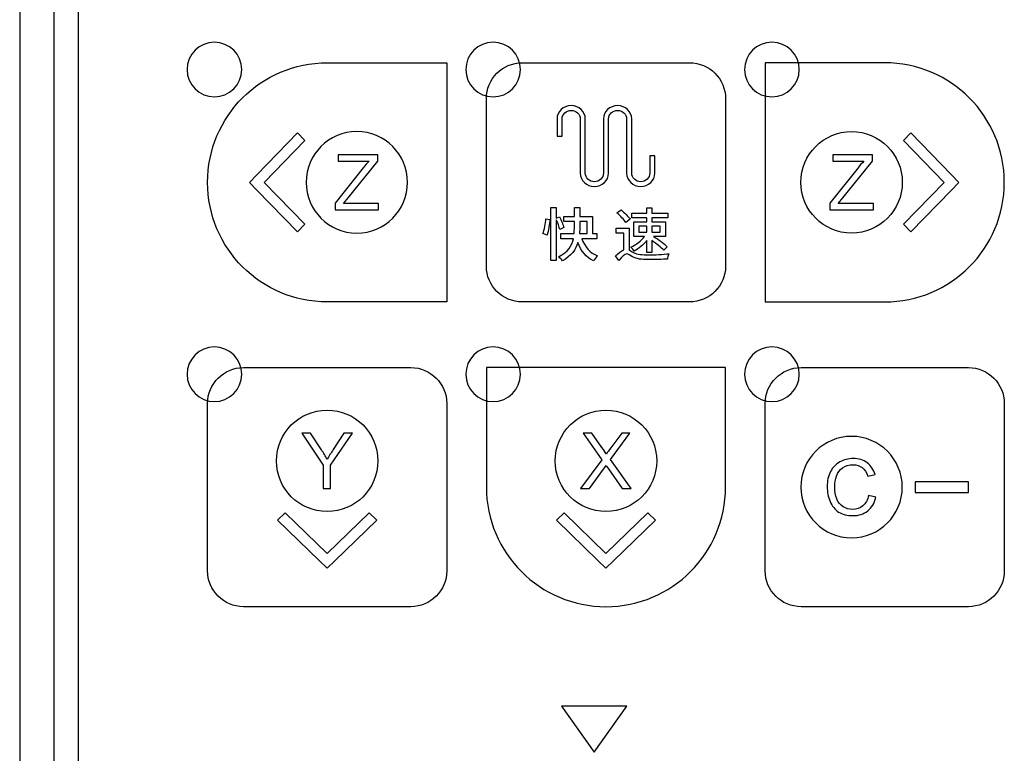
# Model space of a CAD drawing. Header units: millimetres. Extents: x 7180 to 8943, y -2677 to -1782.
# Tile 5 of 101: x 7258 to 7330, y -2426 to -2372. Entities that reach past the tile are written whole.
import ezdxf

# ---------------------------------------------------------------- set-up
doc = ezdxf.new("R2010")
doc.units = ezdxf.units.MM
doc.header["$LTSCALE"] = 3

msp = doc.modelspace()

# ---------------------------------------------------------------- linework, layer by layer
at = {"linetype": 'Continuous', "lineweight": 30}
for p, q in [((7257.996, -2265.614), (7257.996, -2495.614)), ((7260.496, -2269.328), (7260.496, -2491.9)), ((7262.283, -2271.115), (7262.283, -2490.112))]:
    msp.add_line(p, q, dxfattribs=at)
msp.add_lwpolyline([(7323.535, -2406.608), (7327.436, -2406.608), (7327.436, -2405.819), (7323.535, -2405.819), (7323.535, -2406.608)], close=True, dxfattribs=at)
for points, knots in [([(7272.241, -2373.659), (7273.345, -2373.659), (7274.241, -2374.554), (7274.241, -2375.659), (7274.241, -2375.659), (7274.241, -2376.763), (7273.345, -2377.659), (7272.241, -2377.659), (7272.241, -2377.659), (7271.136, -2377.659), (7270.241, -2376.763), (7270.241, -2375.659), (7270.241, -2375.659), (7270.241, -2374.554), (7271.136, -2373.659), (7272.241, -2373.659)], [0, 0, 0, 0, 0.2, 0.2, 0.2, 0.2, 0.4, 0.4, 0.4, 0.4, 0.6, 0.6, 0.6, 0.6, 1, 1, 1, 1]), ([(7292.641, -2373.659), (7293.745, -2373.659), (7294.641, -2374.554), (7294.641, -2375.659), (7294.641, -2375.659), (7294.641, -2376.763), (7293.745, -2377.659), (7292.641, -2377.659), (7292.641, -2377.659), (7291.536, -2377.659), (7290.641, -2376.763), (7290.641, -2375.659), (7290.641, -2375.659), (7290.641, -2374.554), (7291.536, -2373.659), (7292.641, -2373.659)], [0, 0, 0, 0, 0.2, 0.2, 0.2, 0.2, 0.4, 0.4, 0.4, 0.4, 0.6, 0.6, 0.6, 0.6, 1, 1, 1, 1]), ([(7313.041, -2373.659), (7314.145, -2373.659), (7315.041, -2374.554), (7315.041, -2375.659), (7315.041, -2375.659), (7315.041, -2376.763), (7314.145, -2377.659), (7313.041, -2377.659), (7313.041, -2377.659), (7311.936, -2377.659), (7311.041, -2376.763), (7311.041, -2375.659), (7311.041, -2375.659), (7311.041, -2374.554), (7311.936, -2373.659), (7313.041, -2373.659)], [0, 0, 0, 0, 0.2, 0.2, 0.2, 0.2, 0.4, 0.4, 0.4, 0.4, 0.6, 0.6, 0.6, 0.6, 1, 1, 1, 1]), ([(7289.246, -2392.664), (7289.246, -2392.664), (7289.246, -2383.914), (7289.246, -2383.914), (7289.246, -2383.914), (7289.246, -2383.914), (7289.246, -2375.164), (7289.246, -2375.164), (7289.246, -2375.164), (7289.246, -2375.164), (7280.496, -2375.164), (7280.496, -2375.164), (7280.496, -2375.164), (7275.664, -2375.164), (7271.746, -2379.082), (7271.746, -2383.914), (7271.746, -2383.914), (7271.746, -2388.745), (7275.664, -2392.664), (7280.496, -2392.664), (7280.496, -2392.664), (7280.496, -2392.664), (7289.246, -2392.664), (7289.246, -2392.664)], [0, 0, 0, 0, 0.142857, 0.142857, 0.142857, 0.142857, 0.285714, 0.285714, 0.285714, 0.285714, 0.428571, 0.428571, 0.428571, 0.428571, 0.571429, 0.571429, 0.571429, 0.571429, 0.714286, 0.714286, 0.714286, 0.714286, 1, 1, 1, 1]), ([(7294.771, -2392.664), (7294.771, -2392.664), (7307.021, -2392.664), (7307.021, -2392.664), (7307.021, -2392.664), (7308.465, -2392.664), (7309.646, -2391.482), (7309.646, -2390.039), (7309.646, -2390.039), (7309.646, -2390.039), (7309.646, -2377.789), (7309.646, -2377.789), (7309.646, -2377.789), (7309.646, -2376.345), (7308.465, -2375.164), (7307.021, -2375.164), (7307.021, -2375.164), (7307.021, -2375.164), (7294.771, -2375.164), (7294.771, -2375.164), (7294.771, -2375.164), (7293.327, -2375.164), (7292.146, -2376.345), (7292.146, -2377.789), (7292.146, -2377.789), (7292.146, -2377.789), (7292.146, -2390.039), (7292.146, -2390.039), (7292.146, -2390.039), (7292.146, -2391.482), (7293.327, -2392.664), (7294.771, -2392.664)], [0, 0, 0, 0, 0.111111, 0.111111, 0.111111, 0.111111, 0.222222, 0.222222, 0.222222, 0.222222, 0.333333, 0.333333, 0.333333, 0.333333, 0.444444, 0.444444, 0.444444, 0.444444, 0.555556, 0.555556, 0.555556, 0.555556, 0.666667, 0.666667, 0.666667, 0.666667, 0.777778, 0.777778, 0.777778, 0.777778, 1, 1, 1, 1]), ([(7312.546, -2392.664), (7312.546, -2392.664), (7312.546, -2383.914), (7312.546, -2383.914), (7312.546, -2383.914), (7312.546, -2383.914), (7312.546, -2375.164), (7312.546, -2375.164), (7312.546, -2375.164), (7312.546, -2375.164), (7321.296, -2375.164), (7321.296, -2375.164), (7321.296, -2375.164), (7326.128, -2375.164), (7330.046, -2379.082), (7330.046, -2383.914), (7330.046, -2383.914), (7330.046, -2388.745), (7326.128, -2392.664), (7321.296, -2392.664), (7321.296, -2392.664), (7321.296, -2392.664), (7312.546, -2392.664), (7312.546, -2392.664)], [0, 0, 0, 0, 0.142857, 0.142857, 0.142857, 0.142857, 0.285714, 0.285714, 0.285714, 0.285714, 0.428571, 0.428571, 0.428571, 0.428571, 0.571429, 0.571429, 0.571429, 0.571429, 0.714286, 0.714286, 0.714286, 0.714286, 1, 1, 1, 1]), ([(7297.316, -2379.27), (7297.316, -2379.002), (7297.432, -2378.76), (7297.619, -2378.584), (7297.619, -2378.584), (7297.806, -2378.409), (7298.065, -2378.3), (7298.351, -2378.3), (7298.351, -2378.3), (7298.636, -2378.3), (7298.895, -2378.409), (7299.082, -2378.584), (7299.082, -2378.584), (7299.082, -2378.584), (7299.083, -2378.584), (7299.083, -2378.584), (7299.083, -2378.584), (7299.27, -2378.76), (7299.386, -2379.002), (7299.386, -2379.27), (7299.386, -2379.27), (7299.386, -2379.27), (7299.386, -2379.27), (7299.386, -2379.27), (7299.386, -2379.27), (7299.386, -2379.27), (7299.386, -2383.244), (7299.386, -2383.244), (7299.386, -2383.244), (7299.386, -2383.415), (7299.46, -2383.57), (7299.58, -2383.682), (7299.58, -2383.682), (7299.699, -2383.794), (7299.865, -2383.864), (7300.048, -2383.864), (7300.048, -2383.864), (7300.23, -2383.864), (7300.396, -2383.794), (7300.515, -2383.682), (7300.515, -2383.682), (7300.635, -2383.57), (7300.709, -2383.415), (7300.709, -2383.244), (7300.709, -2383.244), (7300.709, -2383.244), (7300.709, -2379.27), (7300.709, -2379.27), (7300.709, -2379.27), (7300.709, -2379.002), (7300.825, -2378.76), (7301.012, -2378.584), (7301.012, -2378.584), (7301.2, -2378.409), (7301.458, -2378.3), (7301.744, -2378.3), (7301.744, -2378.3), (7302.029, -2378.3), (7302.288, -2378.409), (7302.475, -2378.584), (7302.475, -2378.584), (7302.475, -2378.584), (7302.476, -2378.584), (7302.476, -2378.584), (7302.476, -2378.584), (7302.663, -2378.76), (7302.779, -2379.002), (7302.779, -2379.27), (7302.779, -2379.27), (7302.779, -2379.27), (7302.779, -2383.244), (7302.779, -2383.244), (7302.779, -2383.244), (7302.779, -2383.415), (7302.853, -2383.57), (7302.973, -2383.682), (7302.973, -2383.682), (7303.093, -2383.794), (7303.258, -2383.864), (7303.441, -2383.864), (7303.441, -2383.864), (7303.623, -2383.864), (7303.789, -2383.794), (7303.909, -2383.682), (7303.909, -2383.682), (7304.028, -2383.57), (7304.102, -2383.415), (7304.102, -2383.244), (7304.102, -2383.244), (7304.102, -2383.244), (7304.102, -2381.972), (7304.102, -2381.972), (7304.102, -2381.972), (7304.102, -2381.972), (7304.476, -2381.972), (7304.476, -2381.972), (7304.476, -2381.972), (7304.476, -2381.972), (7304.476, -2383.244), (7304.476, -2383.244), (7304.476, -2383.244), (7304.476, -2383.512), (7304.36, -2383.754), (7304.173, -2383.93), (7304.173, -2383.93), (7303.985, -2384.105), (7303.727, -2384.214), (7303.441, -2384.214), (7303.441, -2384.214), (7303.155, -2384.214), (7302.896, -2384.105), (7302.709, -2383.93), (7302.709, -2383.93), (7302.522, -2383.754), (7302.406, -2383.512), (7302.406, -2383.244), (7302.406, -2383.244), (7302.406, -2383.244), (7302.406, -2379.27), (7302.406, -2379.27), (7302.406, -2379.27), (7302.406, -2379.099), (7302.332, -2378.944), (7302.212, -2378.831), (7302.212, -2378.831), (7302.212, -2378.831), (7302.212, -2378.831), (7302.212, -2378.831), (7302.212, -2378.831), (7302.093, -2378.719), (7301.927, -2378.65), (7301.744, -2378.65), (7301.744, -2378.65), (7301.562, -2378.65), (7301.396, -2378.719), (7301.276, -2378.831), (7301.276, -2378.831), (7301.157, -2378.944), (7301.082, -2379.099), (7301.082, -2379.27), (7301.082, -2379.27), (7301.082, -2379.27), (7301.082, -2383.244), (7301.082, -2383.244), (7301.082, -2383.244), (7301.082, -2383.512), (7300.966, -2383.754), (7300.779, -2383.93), (7300.779, -2383.93), (7300.592, -2384.105), (7300.333, -2384.214), (7300.048, -2384.214), (7300.048, -2384.214), (7299.762, -2384.214), (7299.503, -2384.105), (7299.316, -2383.93), (7299.316, -2383.93), (7299.129, -2383.754), (7299.013, -2383.512), (7299.013, -2383.244), (7299.013, -2383.244), (7299.013, -2383.244), (7299.013, -2379.27), (7299.013, -2379.27), (7299.013, -2379.27), (7299.013, -2379.27), (7299.013, -2379.27), (7299.013, -2379.27), (7299.013, -2379.27), (7299.013, -2379.099), (7298.938, -2378.944), (7298.819, -2378.831), (7298.819, -2378.831), (7298.819, -2378.831), (7298.819, -2378.831), (7298.819, -2378.831), (7298.819, -2378.831), (7298.7, -2378.719), (7298.534, -2378.65), (7298.351, -2378.65), (7298.351, -2378.65), (7298.168, -2378.65), (7298.003, -2378.719), (7297.883, -2378.831), (7297.883, -2378.831), (7297.763, -2378.944), (7297.689, -2379.099), (7297.689, -2379.27), (7297.689, -2379.27), (7297.689, -2379.27), (7297.689, -2380.542), (7297.689, -2380.542), (7297.689, -2380.542), (7297.689, -2380.542), (7297.316, -2380.542), (7297.316, -2380.542), (7297.316, -2380.542), (7297.316, -2380.542), (7297.316, -2379.27), (7297.316, -2379.27)], [0, 0, 0, 0, 0.019608, 0.019608, 0.019608, 0.019608, 0.039216, 0.039216, 0.039216, 0.039216, 0.058824, 0.058824, 0.058824, 0.058824, 0.078431, 0.078431, 0.078431, 0.078431, 0.098039, 0.098039, 0.098039, 0.098039, 0.117647, 0.117647, 0.117647, 0.117647, 0.137255, 0.137255, 0.137255, 0.137255, 0.156863, 0.156863, 0.156863, 0.156863, 0.176471, 0.176471, 0.176471, 0.176471, 0.196078, 0.196078, 0.196078, 0.196078, 0.215686, 0.215686, 0.215686, 0.215686, 0.235294, 0.235294, 0.235294, 0.235294, 0.254902, 0.254902, 0.254902, 0.254902, 0.27451, 0.27451, 0.27451, 0.27451, 0.294118, 0.294118, 0.294118, 0.294118, 0.313725, 0.313725, 0.313725, 0.313726, 0.333333, 0.333333, 0.333333, 0.333333, 0.352941, 0.352941, 0.352941, 0.352941, 0.372549, 0.372549, 0.372549, 0.372549, 0.392157, 0.392157, 0.392157, 0.392157, 0.411765, 0.411765, 0.411765, 0.411765, 0.431373, 0.431373, 0.431373, 0.431373, 0.45098, 0.45098, 0.45098, 0.45098, 0.470588, 0.470588, 0.470588, 0.470588, 0.490196, 0.490196, 0.490196, 0.490196, 0.509804, 0.509804, 0.509804, 0.509804, 0.529412, 0.529412, 0.529412, 0.529412, 0.54902, 0.54902, 0.54902, 0.54902, 0.568627, 0.568627, 0.568627, 0.568627, 0.588235, 0.588235, 0.588235, 0.588235, 0.607843, 0.607843, 0.607843, 0.607843, 0.627451, 0.627451, 0.627451, 0.627451, 0.647059, 0.647059, 0.647059, 0.647059, 0.666667, 0.666667, 0.666667, 0.666667, 0.686275, 0.686275, 0.686275, 0.686275, 0.705882, 0.705882, 0.705882, 0.705882, 0.72549, 0.72549, 0.72549, 0.72549, 0.745098, 0.745098, 0.745098, 0.745098, 0.764706, 0.764706, 0.764706, 0.764706, 0.784314, 0.784314, 0.784314, 0.784314, 0.803922, 0.803922, 0.803922, 0.803922, 0.823529, 0.823529, 0.823529, 0.823529, 0.843137, 0.843137, 0.843137, 0.843137, 0.862745, 0.862745, 0.862745, 0.862745, 0.882353, 0.882353, 0.882353, 0.882353, 0.901961, 0.901961, 0.901961, 0.901961, 0.921569, 0.921569, 0.921569, 0.921569, 0.941176, 0.941176, 0.941176, 0.941176, 0.960784, 0.960784, 0.960784, 0.960784, 1, 1, 1, 1]), ([(7278.864, -2386.984), (7278.864, -2386.984), (7275.889, -2383.914), (7275.889, -2383.914), (7275.889, -2383.914), (7275.889, -2383.914), (7278.864, -2380.843), (7278.864, -2380.843), (7278.864, -2380.843), (7278.864, -2380.843), (7278.322, -2380.284), (7278.322, -2380.284), (7278.322, -2380.284), (7278.322, -2380.284), (7275.347, -2383.354), (7275.347, -2383.354), (7275.347, -2383.354), (7275.347, -2383.354), (7275.346, -2383.353), (7275.346, -2383.353), (7275.346, -2383.353), (7275.346, -2383.353), (7274.804, -2383.913), (7274.804, -2383.913), (7274.804, -2383.913), (7274.804, -2383.913), (7274.804, -2383.914), (7274.804, -2383.914), (7274.804, -2383.914), (7274.804, -2383.914), (7274.804, -2383.914), (7274.804, -2383.914), (7274.804, -2383.914), (7274.804, -2383.914), (7275.346, -2384.474), (7275.346, -2384.474), (7275.346, -2384.474), (7275.346, -2384.474), (7275.347, -2384.474), (7275.347, -2384.474), (7275.347, -2384.474), (7275.347, -2384.474), (7278.322, -2387.544), (7278.322, -2387.544), (7278.322, -2387.544), (7278.322, -2387.544), (7278.864, -2386.984), (7278.864, -2386.984)], [0, 0, 0, 0, 0.076923, 0.076923, 0.076923, 0.076923, 0.153846, 0.153846, 0.153846, 0.153846, 0.230769, 0.230769, 0.230769, 0.230769, 0.307692, 0.307692, 0.307692, 0.307692, 0.384615, 0.384615, 0.384615, 0.384615, 0.461538, 0.461538, 0.461538, 0.461538, 0.538462, 0.538462, 0.538462, 0.538462, 0.615385, 0.615385, 0.615385, 0.615385, 0.692308, 0.692308, 0.692308, 0.692308, 0.769231, 0.769231, 0.769231, 0.769231, 0.846154, 0.846154, 0.846154, 0.846154, 1, 1, 1, 1]), ([(7286.378, -2383.913), (7286.378, -2385.963), (7284.716, -2387.626), (7282.666, -2387.626), (7282.666, -2387.626), (7280.616, -2387.626), (7278.954, -2385.963), (7278.954, -2383.913), (7278.954, -2383.913), (7278.954, -2381.864), (7280.616, -2380.201), (7282.666, -2380.201), (7282.666, -2380.201), (7284.716, -2380.201), (7286.378, -2381.864), (7286.378, -2383.913)], [0, 0, 0, 0, 0.2, 0.2, 0.2, 0.2, 0.4, 0.4, 0.4, 0.4, 0.6, 0.6, 0.6, 0.6, 1, 1, 1, 1]), ([(7315.156, -2383.913), (7315.156, -2385.963), (7316.818, -2387.626), (7318.868, -2387.626), (7318.868, -2387.626), (7320.918, -2387.626), (7322.58, -2385.963), (7322.58, -2383.913), (7322.58, -2383.913), (7322.58, -2381.864), (7320.918, -2380.201), (7318.868, -2380.201), (7318.868, -2380.201), (7316.818, -2380.201), (7315.156, -2381.864), (7315.156, -2383.913)], [0, 0, 0, 0, 0.2, 0.2, 0.2, 0.2, 0.4, 0.4, 0.4, 0.4, 0.6, 0.6, 0.6, 0.6, 1, 1, 1, 1]), ([(7322.67, -2386.984), (7322.67, -2386.984), (7325.645, -2383.914), (7325.645, -2383.914), (7325.645, -2383.914), (7325.645, -2383.914), (7322.67, -2380.843), (7322.67, -2380.843), (7322.67, -2380.843), (7322.67, -2380.843), (7323.213, -2380.284), (7323.213, -2380.284), (7323.213, -2380.284), (7323.213, -2380.284), (7326.187, -2383.354), (7326.187, -2383.354), (7326.187, -2383.354), (7326.187, -2383.354), (7326.188, -2383.353), (7326.188, -2383.353), (7326.188, -2383.353), (7326.188, -2383.353), (7326.73, -2383.913), (7326.73, -2383.913), (7326.73, -2383.913), (7326.73, -2383.913), (7326.73, -2383.914), (7326.73, -2383.914), (7326.73, -2383.914), (7326.73, -2383.914), (7326.73, -2383.914), (7326.73, -2383.914), (7326.73, -2383.914), (7326.73, -2383.914), (7326.188, -2384.474), (7326.188, -2384.474), (7326.188, -2384.474), (7326.188, -2384.474), (7326.187, -2384.474), (7326.187, -2384.474), (7326.187, -2384.474), (7326.187, -2384.474), (7323.213, -2387.544), (7323.213, -2387.544), (7323.213, -2387.544), (7323.213, -2387.544), (7322.67, -2386.984), (7322.67, -2386.984)], [0, 0, 0, 0, 0.076923, 0.076923, 0.076923, 0.076923, 0.153846, 0.153846, 0.153846, 0.153846, 0.230769, 0.230769, 0.230769, 0.230769, 0.307692, 0.307692, 0.307692, 0.307692, 0.384615, 0.384615, 0.384615, 0.384615, 0.461538, 0.461538, 0.461538, 0.461538, 0.538462, 0.538462, 0.538462, 0.538462, 0.615385, 0.615385, 0.615385, 0.615385, 0.692308, 0.692308, 0.692308, 0.692308, 0.769231, 0.769231, 0.769231, 0.769231, 0.846154, 0.846154, 0.846154, 0.846154, 1, 1, 1, 1]), ([(7281.069, -2385.934), (7281.069, -2385.934), (7281.069, -2385.44), (7281.069, -2385.44), (7281.069, -2385.44), (7281.069, -2385.44), (7283.138, -2382.85), (7283.138, -2382.85), (7283.138, -2382.85), (7283.287, -2382.667), (7283.426, -2382.506), (7283.559, -2382.367), (7283.559, -2382.367), (7283.559, -2382.367), (7281.306, -2382.367), (7281.306, -2382.367), (7281.306, -2382.367), (7281.306, -2382.367), (7281.306, -2381.893), (7281.306, -2381.893), (7281.306, -2381.893), (7281.306, -2381.893), (7284.196, -2381.893), (7284.196, -2381.893), (7284.196, -2381.893), (7284.196, -2381.893), (7284.196, -2382.367), (7284.196, -2382.367), (7284.196, -2382.367), (7284.196, -2382.367), (7281.926, -2385.17), (7281.926, -2385.17), (7281.926, -2385.17), (7281.926, -2385.17), (7281.683, -2385.46), (7281.683, -2385.46), (7281.683, -2385.46), (7281.683, -2385.46), (7284.264, -2385.46), (7284.264, -2385.46), (7284.264, -2385.46), (7284.264, -2385.46), (7284.264, -2385.934), (7284.264, -2385.934), (7284.264, -2385.934), (7284.264, -2385.934), (7281.069, -2385.934), (7281.069, -2385.934)], [0, 0, 0, 0, 0.076923, 0.076923, 0.076923, 0.076923, 0.153846, 0.153846, 0.153846, 0.153846, 0.230769, 0.230769, 0.230769, 0.230769, 0.307692, 0.307692, 0.307692, 0.307692, 0.384615, 0.384615, 0.384615, 0.384615, 0.461538, 0.461538, 0.461538, 0.461538, 0.538462, 0.538462, 0.538462, 0.538462, 0.615385, 0.615385, 0.615385, 0.615385, 0.692308, 0.692308, 0.692308, 0.692308, 0.769231, 0.769231, 0.769231, 0.769231, 0.846154, 0.846154, 0.846154, 0.846154, 1, 1, 1, 1]), ([(7317.271, -2385.934), (7317.271, -2385.934), (7317.271, -2385.44), (7317.271, -2385.44), (7317.271, -2385.44), (7317.271, -2385.44), (7319.34, -2382.85), (7319.34, -2382.85), (7319.34, -2382.85), (7319.489, -2382.667), (7319.628, -2382.506), (7319.761, -2382.367), (7319.761, -2382.367), (7319.761, -2382.367), (7317.508, -2382.367), (7317.508, -2382.367), (7317.508, -2382.367), (7317.508, -2382.367), (7317.508, -2381.893), (7317.508, -2381.893), (7317.508, -2381.893), (7317.508, -2381.893), (7320.398, -2381.893), (7320.398, -2381.893), (7320.398, -2381.893), (7320.398, -2381.893), (7320.398, -2382.367), (7320.398, -2382.367), (7320.398, -2382.367), (7320.398, -2382.367), (7318.128, -2385.17), (7318.128, -2385.17), (7318.128, -2385.17), (7318.128, -2385.17), (7317.885, -2385.46), (7317.885, -2385.46), (7317.885, -2385.46), (7317.885, -2385.46), (7320.465, -2385.46), (7320.465, -2385.46), (7320.465, -2385.46), (7320.465, -2385.46), (7320.465, -2385.934), (7320.465, -2385.934), (7320.465, -2385.934), (7320.465, -2385.934), (7317.271, -2385.934), (7317.271, -2385.934)], [0, 0, 0, 0, 0.076923, 0.076923, 0.076923, 0.076923, 0.153846, 0.153846, 0.153846, 0.153846, 0.230769, 0.230769, 0.230769, 0.230769, 0.307692, 0.307692, 0.307692, 0.307692, 0.384615, 0.384615, 0.384615, 0.384615, 0.461538, 0.461538, 0.461538, 0.461538, 0.538462, 0.538462, 0.538462, 0.538462, 0.615385, 0.615385, 0.615385, 0.615385, 0.692308, 0.692308, 0.692308, 0.692308, 0.769231, 0.769231, 0.769231, 0.769231, 0.846154, 0.846154, 0.846154, 0.846154, 1, 1, 1, 1]), ([(7297.812, -2387.223), (7297.766, -2387.019), (7297.622, -2386.689), (7297.491, -2386.444), (7297.491, -2386.444), (7297.491, -2386.444), (7297.258, -2386.541), (7297.258, -2386.541), (7297.258, -2386.541), (7297.258, -2386.541), (7297.258, -2385.762), (7297.258, -2385.762), (7297.258, -2385.762), (7297.258, -2385.762), (7296.873, -2385.762), (7296.873, -2385.762), (7296.873, -2385.762), (7296.873, -2385.762), (7296.873, -2389.644), (7296.873, -2389.644), (7296.873, -2389.644), (7296.873, -2389.644), (7297.258, -2389.644), (7297.258, -2389.644), (7297.258, -2389.644), (7297.258, -2389.644), (7297.258, -2386.647), (7297.258, -2386.647), (7297.258, -2386.647), (7297.372, -2386.888), (7297.482, -2387.176), (7297.524, -2387.362), (7297.524, -2387.362), (7297.524, -2387.362), (7297.812, -2387.223), (7297.812, -2387.223)], [0, 0, 0, 0, 0.1, 0.1, 0.1, 0.1, 0.2, 0.2, 0.2, 0.2, 0.3, 0.3, 0.3, 0.3, 0.4, 0.4, 0.4, 0.4, 0.5, 0.5, 0.5, 0.5, 0.6, 0.6, 0.6, 0.6, 0.7, 0.7, 0.7, 0.7, 0.8, 0.8, 0.8, 0.8, 1, 1, 1, 1]), ([(7300.221, -2388.035), (7300.221, -2388.035), (7300.221, -2387.663), (7300.221, -2387.663), (7300.221, -2387.663), (7300.221, -2387.663), (7299.904, -2387.663), (7299.904, -2387.663), (7299.904, -2387.663), (7299.904, -2387.663), (7299.904, -2386.418), (7299.904, -2386.418), (7299.904, -2386.418), (7299.904, -2386.418), (7298.981, -2386.418), (7298.981, -2386.418), (7298.981, -2386.418), (7298.981, -2386.418), (7298.981, -2385.762), (7298.981, -2385.762), (7298.981, -2385.762), (7298.981, -2385.762), (7298.583, -2385.762), (7298.583, -2385.762), (7298.583, -2385.762), (7298.583, -2385.762), (7298.583, -2386.418), (7298.583, -2386.418), (7298.583, -2386.418), (7298.583, -2386.418), (7297.804, -2386.418), (7297.804, -2386.418), (7297.804, -2386.418), (7297.804, -2386.418), (7297.804, -2386.782), (7297.804, -2386.782), (7297.804, -2386.782), (7297.804, -2386.782), (7298.583, -2386.782), (7298.583, -2386.782), (7298.583, -2386.782), (7298.583, -2386.782), (7298.583, -2387.193), (7298.583, -2387.193), (7298.583, -2387.193), (7298.583, -2387.341), (7298.579, -2387.502), (7298.566, -2387.663), (7298.566, -2387.663), (7298.566, -2387.663), (7297.588, -2387.663), (7297.588, -2387.663), (7297.588, -2387.663), (7297.588, -2387.663), (7297.588, -2388.035), (7297.588, -2388.035), (7297.588, -2388.035), (7297.588, -2388.035), (7298.511, -2388.035), (7298.511, -2388.035), (7298.511, -2388.035), (7298.405, -2388.531), (7298.13, -2389.013), (7297.431, -2389.36), (7297.431, -2389.36), (7297.524, -2389.432), (7297.656, -2389.585), (7297.711, -2389.665), (7297.711, -2389.665), (7298.363, -2389.301), (7298.684, -2388.814), (7298.841, -2388.311), (7298.841, -2388.311), (7299.074, -2388.929), (7299.438, -2389.403), (7300.001, -2389.657), (7300.001, -2389.657), (7300.06, -2389.542), (7300.187, -2389.377), (7300.28, -2389.293), (7300.28, -2389.293), (7299.717, -2389.081), (7299.345, -2388.611), (7299.125, -2388.035), (7299.125, -2388.035), (7299.125, -2388.035), (7300.221, -2388.035), (7300.221, -2388.035)], [0, 0, 0, 0, 0.043478, 0.043478, 0.043478, 0.043478, 0.086957, 0.086957, 0.086957, 0.086957, 0.130435, 0.130435, 0.130435, 0.130435, 0.173913, 0.173913, 0.173913, 0.173913, 0.217391, 0.217391, 0.217391, 0.217391, 0.26087, 0.26087, 0.26087, 0.26087, 0.304348, 0.304348, 0.304348, 0.304348, 0.347826, 0.347826, 0.347826, 0.347826, 0.391304, 0.391304, 0.391304, 0.391304, 0.434783, 0.434783, 0.434783, 0.434783, 0.478261, 0.478261, 0.478261, 0.478261, 0.521739, 0.521739, 0.521739, 0.521739, 0.565217, 0.565217, 0.565217, 0.565217, 0.608696, 0.608696, 0.608696, 0.608696, 0.652174, 0.652174, 0.652174, 0.652174, 0.695652, 0.695652, 0.695652, 0.695652, 0.73913, 0.73913, 0.73913, 0.73913, 0.782609, 0.782609, 0.782609, 0.782609, 0.826087, 0.826087, 0.826087, 0.826087, 0.869565, 0.869565, 0.869565, 0.869565, 0.913043, 0.913043, 0.913043, 0.913043, 1, 1, 1, 1]), ([(7302.667, -2386.609), (7302.527, -2386.418), (7302.231, -2386.126), (7301.998, -2385.923), (7301.998, -2385.923), (7301.998, -2385.923), (7301.702, -2386.135), (7301.702, -2386.135), (7301.702, -2386.135), (7301.935, -2386.351), (7302.223, -2386.651), (7302.35, -2386.85), (7302.35, -2386.85), (7302.35, -2386.85), (7302.667, -2386.609), (7302.667, -2386.609)], [0, 0, 0, 0, 0.2, 0.2, 0.2, 0.2, 0.4, 0.4, 0.4, 0.4, 0.6, 0.6, 0.6, 0.6, 1, 1, 1, 1]), ([(7303.878, -2389.056), (7303.878, -2389.056), (7304.259, -2389.056), (7304.259, -2389.056), (7304.259, -2389.056), (7304.259, -2389.056), (7304.259, -2388.179), (7304.259, -2388.179), (7304.259, -2388.179), (7304.598, -2388.412), (7304.945, -2388.687), (7305.127, -2388.886), (7305.127, -2388.886), (7305.127, -2388.886), (7305.368, -2388.62), (7305.368, -2388.62), (7305.368, -2388.62), (7305.152, -2388.404), (7304.746, -2388.107), (7304.386, -2387.875), (7304.386, -2387.875), (7304.386, -2387.875), (7305.245, -2387.875), (7305.245, -2387.875), (7305.245, -2387.875), (7305.245, -2387.875), (7305.245, -2386.799), (7305.245, -2386.799), (7305.245, -2386.799), (7305.245, -2386.799), (7304.259, -2386.799), (7304.259, -2386.799), (7304.259, -2386.799), (7304.259, -2386.799), (7304.259, -2386.503), (7304.259, -2386.503), (7304.259, -2386.503), (7304.259, -2386.503), (7305.415, -2386.503), (7305.415, -2386.503), (7305.415, -2386.503), (7305.415, -2386.503), (7305.415, -2386.173), (7305.415, -2386.173), (7305.415, -2386.173), (7305.415, -2386.173), (7304.259, -2386.173), (7304.259, -2386.173), (7304.259, -2386.173), (7304.259, -2386.173), (7304.259, -2385.771), (7304.259, -2385.771), (7304.259, -2385.771), (7304.259, -2385.771), (7303.878, -2385.771), (7303.878, -2385.771), (7303.878, -2385.771), (7303.878, -2385.771), (7303.878, -2386.173), (7303.878, -2386.173), (7303.878, -2386.173), (7303.878, -2386.173), (7302.794, -2386.173), (7302.794, -2386.173), (7302.794, -2386.173), (7302.794, -2386.173), (7302.794, -2386.503), (7302.794, -2386.503), (7302.794, -2386.503), (7302.794, -2386.503), (7303.878, -2386.503), (7303.878, -2386.503), (7303.878, -2386.503), (7303.878, -2386.503), (7303.878, -2386.799), (7303.878, -2386.799), (7303.878, -2386.799), (7303.878, -2386.799), (7302.938, -2386.799), (7302.938, -2386.799), (7302.938, -2386.799), (7302.938, -2386.799), (7302.938, -2387.875), (7302.938, -2387.875), (7302.938, -2387.875), (7302.938, -2387.875), (7303.713, -2387.875), (7303.713, -2387.875), (7303.713, -2387.875), (7303.476, -2388.2), (7303.082, -2388.497), (7302.718, -2388.653), (7302.718, -2388.653), (7302.803, -2388.725), (7302.913, -2388.865), (7302.972, -2388.954), (7302.972, -2388.954), (7303.298, -2388.785), (7303.632, -2388.493), (7303.878, -2388.167), (7303.878, -2388.167), (7303.878, -2388.167), (7303.878, -2389.056), (7303.878, -2389.056)], [0, 0, 0, 0, 0.037037, 0.037037, 0.037037, 0.037037, 0.074074, 0.074074, 0.074074, 0.074074, 0.111111, 0.111111, 0.111111, 0.111111, 0.148148, 0.148148, 0.148148, 0.148148, 0.185185, 0.185185, 0.185185, 0.185185, 0.222222, 0.222222, 0.222222, 0.222222, 0.259259, 0.259259, 0.259259, 0.259259, 0.296296, 0.296296, 0.296296, 0.296296, 0.333333, 0.333333, 0.333333, 0.333333, 0.37037, 0.37037, 0.37037, 0.37037, 0.407407, 0.407407, 0.407407, 0.407407, 0.444444, 0.444444, 0.444444, 0.444444, 0.481481, 0.481481, 0.481481, 0.481481, 0.518519, 0.518519, 0.518519, 0.518519, 0.555556, 0.555556, 0.555556, 0.555556, 0.592593, 0.592593, 0.592593, 0.592593, 0.62963, 0.62963, 0.62963, 0.62963, 0.666667, 0.666667, 0.666667, 0.666667, 0.703704, 0.703704, 0.703704, 0.703704, 0.740741, 0.740741, 0.740741, 0.740741, 0.777778, 0.777778, 0.777778, 0.777778, 0.814815, 0.814815, 0.814815, 0.814815, 0.851852, 0.851852, 0.851852, 0.851852, 0.888889, 0.888889, 0.888889, 0.888889, 0.925926, 0.925926, 0.925926, 0.925926, 1, 1, 1, 1]), ([(7296.585, -2387.769), (7296.69, -2387.46), (7296.767, -2386.969), (7296.788, -2386.621), (7296.788, -2386.621), (7296.788, -2386.621), (7296.5, -2386.579), (7296.5, -2386.579), (7296.5, -2386.579), (7296.47, -2386.918), (7296.394, -2387.383), (7296.288, -2387.667), (7296.288, -2387.667), (7296.288, -2387.667), (7296.585, -2387.769), (7296.585, -2387.769)], [0, 0, 0, 0, 0.2, 0.2, 0.2, 0.2, 0.4, 0.4, 0.4, 0.4, 0.6, 0.6, 0.6, 0.6, 1, 1, 1, 1]), ([(7298.981, -2386.782), (7298.981, -2386.782), (7299.518, -2386.782), (7299.518, -2386.782), (7299.518, -2386.782), (7299.518, -2386.782), (7299.518, -2387.663), (7299.518, -2387.663), (7299.518, -2387.663), (7299.518, -2387.663), (7298.96, -2387.663), (7298.96, -2387.663), (7298.96, -2387.663), (7298.976, -2387.502), (7298.981, -2387.345), (7298.981, -2387.193), (7298.981, -2387.193), (7298.981, -2387.193), (7298.981, -2386.782), (7298.981, -2386.782)], [0, 0, 0, 0, 0.166667, 0.166667, 0.166667, 0.166667, 0.333333, 0.333333, 0.333333, 0.333333, 0.5, 0.5, 0.5, 0.5, 0.666667, 0.666667, 0.666667, 0.666667, 1, 1, 1, 1]), ([(7302.591, -2387.261), (7302.591, -2387.261), (7301.643, -2387.261), (7301.643, -2387.261), (7301.643, -2387.261), (7301.643, -2387.261), (7301.643, -2387.625), (7301.643, -2387.625), (7301.643, -2387.625), (7301.643, -2387.625), (7302.214, -2387.625), (7302.214, -2387.625), (7302.214, -2387.625), (7302.214, -2387.625), (7302.214, -2388.852), (7302.214, -2388.852), (7302.214, -2388.852), (7302.024, -2388.929), (7301.808, -2389.094), (7301.6, -2389.293), (7301.6, -2389.293), (7301.6, -2389.293), (7301.846, -2389.627), (7301.846, -2389.627), (7301.846, -2389.627), (7302.058, -2389.377), (7302.273, -2389.145), (7302.422, -2389.145), (7302.422, -2389.145), (7302.519, -2389.145), (7302.659, -2389.263), (7302.841, -2389.36), (7302.841, -2389.36), (7303.141, -2389.521), (7303.497, -2389.568), (7303.996, -2389.568), (7303.996, -2389.568), (7304.399, -2389.568), (7305.101, -2389.547), (7305.393, -2389.526), (7305.393, -2389.526), (7305.402, -2389.42), (7305.457, -2389.238), (7305.503, -2389.136), (7305.503, -2389.136), (7305.097, -2389.187), (7304.462, -2389.221), (7304.005, -2389.221), (7304.005, -2389.221), (7303.56, -2389.221), (7303.188, -2389.191), (7302.913, -2389.047), (7302.913, -2389.047), (7302.773, -2388.971), (7302.676, -2388.899), (7302.591, -2388.857), (7302.591, -2388.857), (7302.591, -2388.857), (7302.591, -2387.261), (7302.591, -2387.261)], [0, 0, 0, 0, 0.0625, 0.0625, 0.0625, 0.0625, 0.125, 0.125, 0.125, 0.125, 0.1875, 0.1875, 0.1875, 0.1875, 0.25, 0.25, 0.25, 0.25, 0.3125, 0.3125, 0.3125, 0.3125, 0.375, 0.375, 0.375, 0.375, 0.4375, 0.4375, 0.4375, 0.4375, 0.5, 0.5, 0.5, 0.5, 0.5625, 0.5625, 0.5625, 0.5625, 0.625, 0.625, 0.625, 0.625, 0.6875, 0.6875, 0.6875, 0.6875, 0.75, 0.75, 0.75, 0.75, 0.8125, 0.8125, 0.8125, 0.8125, 0.875, 0.875, 0.875, 0.875, 1, 1, 1, 1]), ([(7303.298, -2387.108), (7303.298, -2387.108), (7303.878, -2387.108), (7303.878, -2387.108), (7303.878, -2387.108), (7303.878, -2387.108), (7303.878, -2387.565), (7303.878, -2387.565), (7303.878, -2387.565), (7303.878, -2387.565), (7303.298, -2387.565), (7303.298, -2387.565), (7303.298, -2387.565), (7303.298, -2387.565), (7303.298, -2387.108), (7303.298, -2387.108)], [0, 0, 0, 0, 0.2, 0.2, 0.2, 0.2, 0.4, 0.4, 0.4, 0.4, 0.6, 0.6, 0.6, 0.6, 1, 1, 1, 1]), ([(7304.864, -2387.108), (7304.864, -2387.108), (7304.864, -2387.565), (7304.864, -2387.565), (7304.864, -2387.565), (7304.864, -2387.565), (7304.259, -2387.565), (7304.259, -2387.565), (7304.259, -2387.565), (7304.259, -2387.565), (7304.259, -2387.108), (7304.259, -2387.108), (7304.259, -2387.108), (7304.259, -2387.108), (7304.864, -2387.108), (7304.864, -2387.108)], [0, 0, 0, 0, 0.2, 0.2, 0.2, 0.2, 0.4, 0.4, 0.4, 0.4, 0.6, 0.6, 0.6, 0.6, 1, 1, 1, 1]), ([(7272.241, -2395.959), (7273.345, -2395.959), (7274.241, -2396.854), (7274.241, -2397.959), (7274.241, -2397.959), (7274.241, -2399.063), (7273.345, -2399.959), (7272.241, -2399.959), (7272.241, -2399.959), (7271.136, -2399.959), (7270.241, -2399.063), (7270.241, -2397.959), (7270.241, -2397.959), (7270.241, -2396.854), (7271.136, -2395.959), (7272.241, -2395.959)], [0, 0, 0, 0, 0.2, 0.2, 0.2, 0.2, 0.4, 0.4, 0.4, 0.4, 0.6, 0.6, 0.6, 0.6, 1, 1, 1, 1]), ([(7292.641, -2395.959), (7293.745, -2395.959), (7294.641, -2396.854), (7294.641, -2397.959), (7294.641, -2397.959), (7294.641, -2399.063), (7293.745, -2399.959), (7292.641, -2399.959), (7292.641, -2399.959), (7291.536, -2399.959), (7290.641, -2399.063), (7290.641, -2397.959), (7290.641, -2397.959), (7290.641, -2396.854), (7291.536, -2395.959), (7292.641, -2395.959)], [0, 0, 0, 0, 0.2, 0.2, 0.2, 0.2, 0.4, 0.4, 0.4, 0.4, 0.6, 0.6, 0.6, 0.6, 1, 1, 1, 1]), ([(7313.041, -2395.959), (7314.145, -2395.959), (7315.041, -2396.854), (7315.041, -2397.959), (7315.041, -2397.959), (7315.041, -2399.063), (7314.145, -2399.959), (7313.041, -2399.959), (7313.041, -2399.959), (7311.936, -2399.959), (7311.041, -2399.063), (7311.041, -2397.959), (7311.041, -2397.959), (7311.041, -2396.854), (7311.936, -2395.959), (7313.041, -2395.959)], [0, 0, 0, 0, 0.2, 0.2, 0.2, 0.2, 0.4, 0.4, 0.4, 0.4, 0.6, 0.6, 0.6, 0.6, 1, 1, 1, 1]), ([(7274.371, -2414.964), (7274.371, -2414.964), (7286.621, -2414.964), (7286.621, -2414.964), (7286.621, -2414.964), (7288.065, -2414.964), (7289.246, -2413.782), (7289.246, -2412.339), (7289.246, -2412.339), (7289.246, -2412.339), (7289.246, -2400.089), (7289.246, -2400.089), (7289.246, -2400.089), (7289.246, -2398.645), (7288.065, -2397.464), (7286.621, -2397.464), (7286.621, -2397.464), (7286.621, -2397.464), (7274.371, -2397.464), (7274.371, -2397.464), (7274.371, -2397.464), (7272.927, -2397.464), (7271.746, -2398.645), (7271.746, -2400.089), (7271.746, -2400.089), (7271.746, -2400.089), (7271.746, -2412.339), (7271.746, -2412.339), (7271.746, -2412.339), (7271.746, -2413.782), (7272.927, -2414.964), (7274.371, -2414.964)], [0, 0, 0, 0, 0.111111, 0.111111, 0.111111, 0.111111, 0.222222, 0.222222, 0.222222, 0.222222, 0.333333, 0.333333, 0.333333, 0.333333, 0.444444, 0.444444, 0.444444, 0.444444, 0.555556, 0.555556, 0.555556, 0.555556, 0.666667, 0.666667, 0.666667, 0.666667, 0.777778, 0.777778, 0.777778, 0.777778, 1, 1, 1, 1]), ([(7292.146, -2397.464), (7292.146, -2397.464), (7300.896, -2397.464), (7300.896, -2397.464), (7300.896, -2397.464), (7300.896, -2397.464), (7309.646, -2397.464), (7309.646, -2397.464), (7309.646, -2397.464), (7309.646, -2397.464), (7309.646, -2406.214), (7309.646, -2406.214), (7309.646, -2406.214), (7309.646, -2411.045), (7305.728, -2414.964), (7300.896, -2414.964), (7300.896, -2414.964), (7296.064, -2414.964), (7292.146, -2411.045), (7292.146, -2406.214), (7292.146, -2406.214), (7292.146, -2406.214), (7292.146, -2397.464), (7292.146, -2397.464)], [0, 0, 0, 0, 0.142857, 0.142857, 0.142857, 0.142857, 0.285714, 0.285714, 0.285714, 0.285714, 0.428571, 0.428571, 0.428571, 0.428571, 0.571429, 0.571429, 0.571429, 0.571429, 0.714286, 0.714286, 0.714286, 0.714286, 1, 1, 1, 1]), ([(7315.171, -2414.964), (7315.171, -2414.964), (7327.421, -2414.964), (7327.421, -2414.964), (7327.421, -2414.964), (7328.865, -2414.964), (7330.046, -2413.782), (7330.046, -2412.339), (7330.046, -2412.339), (7330.046, -2412.339), (7330.046, -2400.089), (7330.046, -2400.089), (7330.046, -2400.089), (7330.046, -2398.645), (7328.865, -2397.464), (7327.421, -2397.464), (7327.421, -2397.464), (7327.421, -2397.464), (7315.171, -2397.464), (7315.171, -2397.464), (7315.171, -2397.464), (7313.727, -2397.464), (7312.546, -2398.645), (7312.546, -2400.089), (7312.546, -2400.089), (7312.546, -2400.089), (7312.546, -2412.339), (7312.546, -2412.339), (7312.546, -2412.339), (7312.546, -2413.782), (7313.727, -2414.964), (7315.171, -2414.964)], [0, 0, 0, 0, 0.111111, 0.111111, 0.111111, 0.111111, 0.222222, 0.222222, 0.222222, 0.222222, 0.333333, 0.333333, 0.333333, 0.333333, 0.444444, 0.444444, 0.444444, 0.444444, 0.555556, 0.555556, 0.555556, 0.555556, 0.666667, 0.666667, 0.666667, 0.666667, 0.777778, 0.777778, 0.777778, 0.777778, 1, 1, 1, 1]), ([(7280.496, -2400.582), (7278.446, -2400.582), (7276.784, -2402.244), (7276.784, -2404.294), (7276.784, -2404.294), (7276.784, -2406.344), (7278.446, -2408.006), (7280.496, -2408.006), (7280.496, -2408.006), (7282.546, -2408.006), (7284.208, -2406.344), (7284.208, -2404.294), (7284.208, -2404.294), (7284.208, -2402.244), (7282.546, -2400.582), (7280.496, -2400.582)], [0, 0, 0, 0, 0.2, 0.2, 0.2, 0.2, 0.4, 0.4, 0.4, 0.4, 0.6, 0.6, 0.6, 0.6, 1, 1, 1, 1]), ([(7300.896, -2400.582), (7298.846, -2400.582), (7297.184, -2402.244), (7297.184, -2404.294), (7297.184, -2404.294), (7297.184, -2406.344), (7298.846, -2408.006), (7300.896, -2408.006), (7300.896, -2408.006), (7302.946, -2408.006), (7304.608, -2406.344), (7304.608, -2404.294), (7304.608, -2404.294), (7304.608, -2402.244), (7302.946, -2400.582), (7300.896, -2400.582)], [0, 0, 0, 0, 0.2, 0.2, 0.2, 0.2, 0.4, 0.4, 0.4, 0.4, 0.6, 0.6, 0.6, 0.6, 1, 1, 1, 1]), ([(7280.199, -2406.315), (7280.199, -2406.315), (7280.199, -2404.602), (7280.199, -2404.602), (7280.199, -2404.602), (7280.199, -2404.602), (7278.642, -2402.273), (7278.642, -2402.273), (7278.642, -2402.273), (7278.642, -2402.273), (7279.285, -2402.273), (7279.285, -2402.273), (7279.285, -2402.273), (7279.285, -2402.273), (7280.084, -2403.496), (7280.084, -2403.496), (7280.084, -2403.496), (7280.232, -2403.723), (7280.371, -2403.95), (7280.497, -2404.176), (7280.497, -2404.176), (7280.62, -2403.965), (7280.77, -2403.728), (7280.944, -2403.464), (7280.944, -2403.464), (7280.944, -2403.464), (7281.726, -2402.273), (7281.726, -2402.273), (7281.726, -2402.273), (7281.726, -2402.273), (7282.35, -2402.273), (7282.35, -2402.273), (7282.35, -2402.273), (7282.35, -2402.273), (7280.736, -2404.602), (7280.736, -2404.602), (7280.736, -2404.602), (7280.736, -2404.602), (7280.736, -2406.315), (7280.736, -2406.315), (7280.736, -2406.315), (7280.736, -2406.315), (7280.199, -2406.315), (7280.199, -2406.315)], [0, 0, 0, 0, 0.083333, 0.083333, 0.083333, 0.083333, 0.166667, 0.166667, 0.166667, 0.166667, 0.25, 0.25, 0.25, 0.25, 0.333333, 0.333333, 0.333333, 0.333333, 0.416667, 0.416667, 0.416667, 0.416667, 0.5, 0.5, 0.5, 0.5, 0.583333, 0.583333, 0.583333, 0.583333, 0.666667, 0.666667, 0.666667, 0.666667, 0.75, 0.75, 0.75, 0.75, 0.833333, 0.833333, 0.833333, 0.833333, 1, 1, 1, 1]), ([(7299.045, -2406.315), (7299.045, -2406.315), (7300.606, -2404.218), (7300.606, -2404.218), (7300.606, -2404.218), (7300.606, -2404.218), (7299.231, -2402.273), (7299.231, -2402.273), (7299.231, -2402.273), (7299.231, -2402.273), (7299.868, -2402.273), (7299.868, -2402.273), (7299.868, -2402.273), (7299.868, -2402.273), (7300.604, -2403.307), (7300.604, -2403.307), (7300.604, -2403.307), (7300.758, -2403.522), (7300.864, -2403.685), (7300.925, -2403.799), (7300.925, -2403.799), (7301.016, -2403.658), (7301.124, -2403.507), (7301.247, -2403.348), (7301.247, -2403.348), (7301.247, -2403.348), (7302.054, -2402.273), (7302.054, -2402.273), (7302.054, -2402.273), (7302.054, -2402.273), (7302.64, -2402.273), (7302.64, -2402.273), (7302.64, -2402.273), (7302.64, -2402.273), (7301.236, -2404.194), (7301.236, -2404.194), (7301.236, -2404.194), (7301.236, -2404.194), (7302.747, -2406.315), (7302.747, -2406.315), (7302.747, -2406.315), (7302.747, -2406.315), (7302.091, -2406.315), (7302.091, -2406.315), (7302.091, -2406.315), (7302.091, -2406.315), (7301.071, -2404.873), (7301.071, -2404.873), (7301.071, -2404.873), (7301.013, -2404.792), (7300.957, -2404.71), (7300.905, -2404.629), (7300.905, -2404.629), (7300.815, -2404.764), (7300.751, -2404.859), (7300.711, -2404.913), (7300.711, -2404.913), (7300.711, -2404.913), (7299.687, -2406.315), (7299.687, -2406.315), (7299.687, -2406.315), (7299.687, -2406.315), (7299.045, -2406.315), (7299.045, -2406.315)], [0, 0, 0, 0, 0.058824, 0.058824, 0.058824, 0.058824, 0.117647, 0.117647, 0.117647, 0.117647, 0.176471, 0.176471, 0.176471, 0.176471, 0.235294, 0.235294, 0.235294, 0.235294, 0.294118, 0.294118, 0.294118, 0.294118, 0.352941, 0.352941, 0.352941, 0.352941, 0.411765, 0.411765, 0.411765, 0.411765, 0.470588, 0.470588, 0.470588, 0.470588, 0.529412, 0.529412, 0.529412, 0.529412, 0.588235, 0.588235, 0.588235, 0.588235, 0.647059, 0.647059, 0.647059, 0.647059, 0.705882, 0.705882, 0.705882, 0.705882, 0.764706, 0.764706, 0.764706, 0.764706, 0.823529, 0.823529, 0.823529, 0.823529, 0.882353, 0.882353, 0.882353, 0.882353, 1, 1, 1, 1]), ([(7318.868, -2409.926), (7316.818, -2409.926), (7315.156, -2408.263), (7315.156, -2406.214), (7315.156, -2406.214), (7315.156, -2404.164), (7316.818, -2402.501), (7318.868, -2402.501), (7318.868, -2402.501), (7320.918, -2402.501), (7322.58, -2404.164), (7322.58, -2406.214), (7322.58, -2406.214), (7322.58, -2408.263), (7320.918, -2409.926), (7318.868, -2409.926)], [0, 0, 0, 0, 0.2, 0.2, 0.2, 0.2, 0.4, 0.4, 0.4, 0.4, 0.6, 0.6, 0.6, 0.6, 1, 1, 1, 1]), ([(7320.116, -2406.817), (7320.116, -2406.817), (7320.652, -2406.952), (7320.652, -2406.952), (7320.652, -2406.952), (7320.54, -2407.391), (7320.338, -2407.725), (7320.048, -2407.956), (7320.048, -2407.956), (7319.757, -2408.186), (7319.401, -2408.302), (7318.981, -2408.302), (7318.981, -2408.302), (7318.546, -2408.302), (7318.193, -2408.214), (7317.92, -2408.036), (7317.92, -2408.036), (7317.647, -2407.859), (7317.44, -2407.602), (7317.298, -2407.266), (7317.298, -2407.266), (7317.156, -2406.93), (7317.084, -2406.569), (7317.084, -2406.184), (7317.084, -2406.184), (7317.084, -2405.763), (7317.164, -2405.396), (7317.325, -2405.083), (7317.325, -2405.083), (7317.486, -2404.77), (7317.715, -2404.532), (7318.011, -2404.369), (7318.011, -2404.369), (7318.307, -2404.206), (7318.634, -2404.125), (7318.989, -2404.125), (7318.989, -2404.125), (7319.394, -2404.125), (7319.734, -2404.228), (7320.008, -2404.434), (7320.008, -2404.434), (7320.284, -2404.64), (7320.476, -2404.929), (7320.584, -2405.301), (7320.584, -2405.301), (7320.584, -2405.301), (7320.059, -2405.425), (7320.059, -2405.425), (7320.059, -2405.425), (7319.966, -2405.132), (7319.83, -2404.917), (7319.652, -2404.784), (7319.652, -2404.784), (7319.474, -2404.649), (7319.25, -2404.582), (7318.98, -2404.582), (7318.98, -2404.582), (7318.671, -2404.582), (7318.411, -2404.657), (7318.203, -2404.805), (7318.203, -2404.805), (7317.995, -2404.954), (7317.848, -2405.154), (7317.765, -2405.405), (7317.765, -2405.405), (7317.68, -2405.656), (7317.638, -2405.915), (7317.638, -2406.181), (7317.638, -2406.181), (7317.638, -2406.524), (7317.687, -2406.824), (7317.787, -2407.08), (7317.787, -2407.08), (7317.887, -2407.337), (7318.042, -2407.528), (7318.253, -2407.655), (7318.253, -2407.655), (7318.464, -2407.782), (7318.691, -2407.845), (7318.937, -2407.845), (7318.937, -2407.845), (7319.236, -2407.845), (7319.488, -2407.758), (7319.695, -2407.586), (7319.695, -2407.586), (7319.902, -2407.413), (7320.042, -2407.157), (7320.116, -2406.817)], [0, 0, 0, 0, 0.043478, 0.043478, 0.043478, 0.043478, 0.086957, 0.086957, 0.086957, 0.086957, 0.130435, 0.130435, 0.130435, 0.130435, 0.173913, 0.173913, 0.173913, 0.173913, 0.217391, 0.217391, 0.217391, 0.217391, 0.26087, 0.26087, 0.26087, 0.26087, 0.304348, 0.304348, 0.304348, 0.304348, 0.347826, 0.347826, 0.347826, 0.347826, 0.391304, 0.391304, 0.391304, 0.391304, 0.434783, 0.434783, 0.434783, 0.434783, 0.478261, 0.478261, 0.478261, 0.478261, 0.521739, 0.521739, 0.521739, 0.521739, 0.565217, 0.565217, 0.565217, 0.565217, 0.608696, 0.608696, 0.608696, 0.608696, 0.652174, 0.652174, 0.652174, 0.652174, 0.695652, 0.695652, 0.695652, 0.695652, 0.73913, 0.73913, 0.73913, 0.73913, 0.782609, 0.782609, 0.782609, 0.782609, 0.826087, 0.826087, 0.826087, 0.826087, 0.869565, 0.869565, 0.869565, 0.869565, 0.913043, 0.913043, 0.913043, 0.913043, 1, 1, 1, 1]), ([(7277.426, -2408.096), (7277.426, -2408.096), (7280.496, -2411.071), (7280.496, -2411.071), (7280.496, -2411.071), (7280.496, -2411.071), (7283.566, -2408.096), (7283.566, -2408.096), (7283.566, -2408.096), (7283.566, -2408.096), (7284.126, -2408.638), (7284.126, -2408.638), (7284.126, -2408.638), (7284.126, -2408.638), (7281.056, -2411.613), (7281.056, -2411.613), (7281.056, -2411.613), (7281.056, -2411.613), (7281.056, -2411.614), (7281.056, -2411.614), (7281.056, -2411.614), (7281.056, -2411.614), (7280.496, -2412.156), (7280.496, -2412.156), (7280.496, -2412.156), (7280.496, -2412.156), (7280.496, -2412.156), (7280.496, -2412.156), (7280.496, -2412.156), (7280.496, -2412.156), (7280.495, -2412.156), (7280.495, -2412.156), (7280.495, -2412.156), (7280.495, -2412.156), (7279.936, -2411.614), (7279.936, -2411.614), (7279.936, -2411.614), (7279.936, -2411.614), (7279.936, -2411.613), (7279.936, -2411.613), (7279.936, -2411.613), (7279.936, -2411.613), (7276.866, -2408.638), (7276.866, -2408.638), (7276.866, -2408.638), (7276.866, -2408.638), (7277.426, -2408.096), (7277.426, -2408.096)], [0, 0, 0, 0, 0.076923, 0.076923, 0.076923, 0.076923, 0.153846, 0.153846, 0.153846, 0.153846, 0.230769, 0.230769, 0.230769, 0.230769, 0.307692, 0.307692, 0.307692, 0.307692, 0.384615, 0.384615, 0.384615, 0.384615, 0.461538, 0.461538, 0.461538, 0.461538, 0.538462, 0.538462, 0.538462, 0.538462, 0.615385, 0.615385, 0.615385, 0.615385, 0.692308, 0.692308, 0.692308, 0.692308, 0.769231, 0.769231, 0.769231, 0.769231, 0.846154, 0.846154, 0.846154, 0.846154, 1, 1, 1, 1]), ([(7297.826, -2408.096), (7297.826, -2408.096), (7300.896, -2411.071), (7300.896, -2411.071), (7300.896, -2411.071), (7300.896, -2411.071), (7303.966, -2408.096), (7303.966, -2408.096), (7303.966, -2408.096), (7303.966, -2408.096), (7304.526, -2408.638), (7304.526, -2408.638), (7304.526, -2408.638), (7304.526, -2408.638), (7301.456, -2411.613), (7301.456, -2411.613), (7301.456, -2411.613), (7301.456, -2411.613), (7301.456, -2411.614), (7301.456, -2411.614), (7301.456, -2411.614), (7301.456, -2411.614), (7300.896, -2412.156), (7300.896, -2412.156), (7300.896, -2412.156), (7300.896, -2412.156), (7300.896, -2412.156), (7300.896, -2412.156), (7300.896, -2412.156), (7300.896, -2412.156), (7300.895, -2412.156), (7300.895, -2412.156), (7300.895, -2412.156), (7300.895, -2412.156), (7300.336, -2411.614), (7300.336, -2411.614), (7300.336, -2411.614), (7300.336, -2411.614), (7300.336, -2411.613), (7300.336, -2411.613), (7300.336, -2411.613), (7300.336, -2411.613), (7297.266, -2408.638), (7297.266, -2408.638), (7297.266, -2408.638), (7297.266, -2408.638), (7297.826, -2408.096), (7297.826, -2408.096)], [0, 0, 0, 0, 0.076923, 0.076923, 0.076923, 0.076923, 0.153846, 0.153846, 0.153846, 0.153846, 0.230769, 0.230769, 0.230769, 0.230769, 0.307692, 0.307692, 0.307692, 0.307692, 0.384615, 0.384615, 0.384615, 0.384615, 0.461538, 0.461538, 0.461538, 0.461538, 0.538462, 0.538462, 0.538462, 0.538462, 0.615385, 0.615385, 0.615385, 0.615385, 0.692308, 0.692308, 0.692308, 0.692308, 0.769231, 0.769231, 0.769231, 0.769231, 0.846154, 0.846154, 0.846154, 0.846154, 1, 1, 1, 1]), ([(7297.635, -2422.232), (7297.635, -2422.232), (7302.435, -2422.232), (7302.435, -2422.232), (7302.435, -2422.232), (7302.435, -2422.232), (7300.035, -2425.607), (7300.035, -2425.607), (7300.035, -2425.607), (7300.035, -2425.607), (7297.635, -2422.232), (7297.635, -2422.232)], [0, 0, 0, 0, 0.25, 0.25, 0.25, 0.25, 0.5, 0.5, 0.5, 0.5, 1, 1, 1, 1])]:
    msp.add_open_spline(points, degree=3, knots=knots, dxfattribs=at)

doc.saveas('drawing.dxf')
